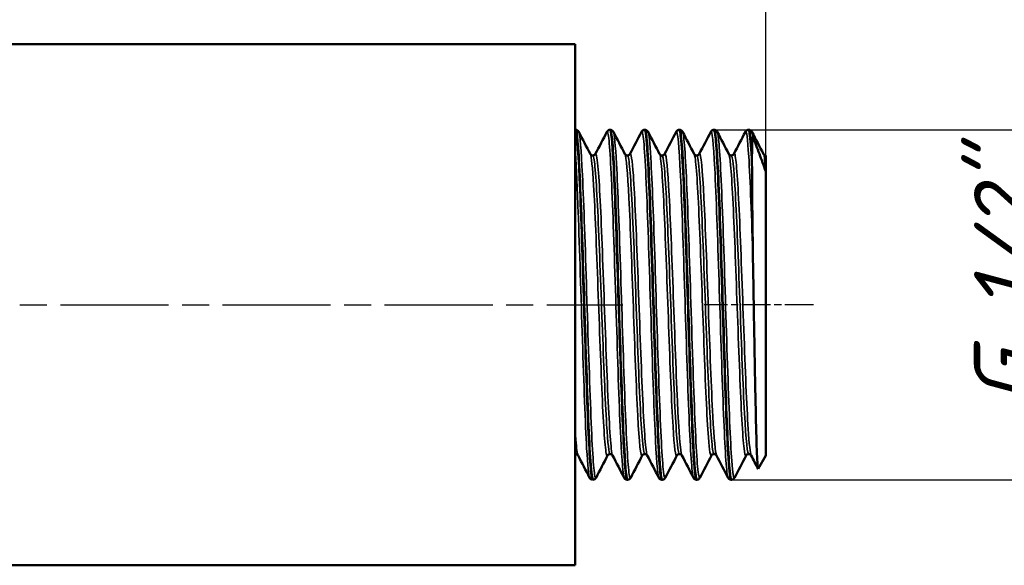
# Model space of a CAD drawing. Header units: millimetres. Extents: x -134 to 549, y -69 to 356.
# Tile 8 of 12: x 52 to 103, y 204 to 232. Entities that reach past the tile are written whole.
import ezdxf

# ---------------------------------------------------------------- set-up
doc = ezdxf.new("R2010")
doc.units = ezdxf.units.MM
doc.linetypes.add('CHAIN', pattern=[0.7087, 0.4724, -0.0591, 0.1181, -0.0591])
for name, color, linetype, lineweight in [('Видимые тонкие (ГОСТ)', 7, 'Continuous', 35), ('Видимый контур (ГОСТ)', 7, 'Continuous', 50), ('Осевая линия (ГОСТ)', 7, 'Continuous', 25), ('Размер (ГОСТ)', 7, 'Continuous', 25)]:
    doc.layers.add(name, color=color, linetype=linetype, lineweight=lineweight)
doc.styles.add('Обычный текст (ГОСТ)', font='GOST Common Italic.ttf')
doc.dimstyles.new('Обычный (ГОСТ)', dxfattribs={"dimtxt": 3.5, "dimasz": 3.5, "dimexe": 1, "dimexo": 0, "dimgap": 0.5, "dimtad": 1, "dimrnd": 1e-08, "dimtxsty": 'Обычный текст (ГОСТ)', "dimblk": 'Filled-1', "dimcen": 0.09, "dimdle": 15, "dimclrd": 256, "dimclre": 256, "dimclrt": 256, "dimazin": 2, "dimtfac": 0.714286, "dimtdec": 3, "dimtmove": 0, "dimatfit": 3, "dimfxl": 1, "dimtolj": 1, "dimlwd": 25, "dimlwe": 25, "dimarcsym": 0})

# ---------------------------------------------------------------- blocks, each defined once
blk = doc.blocks.new('Filled-1')
at = {"color": 0}
for p, q in [((0, 0), (-1, 0.143)), ((-1, 0.143), (-1, -0.143)), ((-1, 0), (0, 0)), ((-1, -0.143), (0, 0))]:
    blk.add_line(p, q, dxfattribs=at)
at = {"color": 0, "flags": 128}
blk.add_lwpolyline([(-1, -0.143), (0, 0), (-1, 0.143), (-1, -0.143)], dxfattribs=at)
at = {"color": 0}
blk.add_solid([(-1, -0.143), (0, 0), (-1, 0.143), (-1, -0.143)], dxfattribs=at)
blk = doc.blocks.new('*D8')
at = {"layer": 'Defpoints', "color": 0, "linetype": 'Continuous', "transparency": 16777216}
for p in [(90.78, 251.865), (30.78, 230.823), (90.78, 224.167)]:
    blk.add_point(p, dxfattribs=at)
at = {"layer": 'Размер (ГОСТ)', "linetype": 'Continuous', "lineweight": 25, "transparency": 16777216}
for p, q in [((30.78, 230.823), (30.78, 252.865)), ((90.78, 224.167), (90.78, 252.865)), ((34.28, 251.865), (87.28, 251.865))]:
    blk.add_line(p, q, dxfattribs=at)
at = {"layer": 'Размер (ГОСТ)', "linetype": 'Continuous', "lineweight": 25, "transparency": 16777216, "xscale": 3.5, "yscale": 3.5, "zscale": 3.5, "rotation": 180}
blk.add_blockref('Filled-1', (30.78, 251.865), dxfattribs=at)
at = {"layer": 'Размер (ГОСТ)', "linetype": 'Continuous', "lineweight": 25, "transparency": 16777216, "xscale": 3.5, "yscale": 3.5, "zscale": 3.5}
blk.add_blockref('Filled-1', (90.78, 251.865), dxfattribs=at)
at = {"layer": 'Размер (ГОСТ)', "linetype": 'Continuous', "lineweight": 25, "transparency": 16777216, "insert": (43.412, 255.865), "char_height": 3.5, "attachment_point": 1, "style": 'Обычный текст (ГОСТ)'}
blk.add_mtext('\\A1;60', dxfattribs=at)
blk = doc.blocks.new('*D11')
at = {"layer": 'Defpoints', "color": 0, "linetype": 'Continuous', "transparency": 16777216}
for p in [(88.064, 226.342), (88.954, 208.003), (105.694, 208.003)]:
    blk.add_point(p, dxfattribs=at)
at = {"layer": 'Размер (ГОСТ)', "linetype": 'Continuous', "lineweight": 25, "transparency": 16777216}
for p, q in [((88.064, 226.342), (106.694, 226.342)), ((105.694, 222.842), (105.694, 211.503)), ((88.954, 208.003), (106.694, 208.003))]:
    blk.add_line(p, q, dxfattribs=at)
at = {"layer": 'Размер (ГОСТ)', "linetype": 'Continuous', "lineweight": 25, "transparency": 16777216, "xscale": 3.5, "yscale": 3.5, "zscale": 3.5}
for p, rotation in [((105.694, 226.342), 90), ((105.694, 208.003), 270)]:
    blk.add_blockref('Filled-1', p, dxfattribs=dict(at, rotation=rotation))
at = {"layer": 'Размер (ГОСТ)', "linetype": 'Continuous', "lineweight": 25, "transparency": 16777216, "insert": (101.692, 209.73), "char_height": 3.5, "attachment_point": 1, "rotation": 90, "style": 'Обычный текст (ГОСТ)'}
blk.add_mtext('\\A1; \\fGOST Common|b0|i1;\\H3.5000;G 1/2"', dxfattribs=at)

msp = doc.modelspace()

# ---------------------------------------------------------------- linework, layer by layer
at = {"layer": 'Видимые тонкие (ГОСТ)'}
for points, knots in [([(81.8687, 208.1148), (81.8532, 208.0834), (81.8377, 208.091), (81.8222, 208.1394), (81.7481, 208.3712), (81.6739, 209.536), (81.5997, 211.3166), (81.5249, 213.1107), (81.4502, 215.5096), (81.3754, 217.8509), (81.3011, 220.1782), (81.2268, 222.4218), (81.1525, 223.969), (81.0885, 225.3004), (81.0246, 226.1028), (80.9607, 226.2319)], [31.3548403, 31.3548403, 31.3548403, 31.3548403, 31.5155792, 31.5155792, 31.5155792, 32.2856272, 32.2856272, 32.2856272, 33.0615171, 33.0615171, 33.0615171, 33.8327661, 33.8327661, 33.8327661, 34.4964329, 34.4964329, 34.4964329, 34.4964329]), ([(83.3453, 208.114), (83.2841, 208.238), (83.2229, 208.975), (83.1617, 210.2082), (83.0873, 211.7053), (83.013, 213.9165), (82.9387, 216.2379), (82.8645, 218.5566), (82.7903, 220.9588), (82.7161, 222.79), (82.6419, 224.6193), (82.5678, 225.8579), (82.4937, 226.1692), (82.4749, 226.2482), (82.456, 226.2672), (82.4372, 226.2291)], [31.4770128, 31.4770128, 31.4770128, 31.4770128, 32.1123367, 32.1123367, 32.1123367, 32.8835892, 32.8835892, 32.8835892, 33.6539235, 33.6539235, 33.6539235, 34.4234327, 34.4234327, 34.4234327, 34.6186054, 34.6186054, 34.6186054, 34.6186054]), ([(83.6848, 208.118), (83.6593, 208.067), (83.6339, 208.1197), (83.6084, 208.2811), (83.5339, 208.7534), (83.4594, 210.1509), (83.3849, 212.09), (83.3105, 214.0264), (83.2361, 216.4804), (83.1617, 218.7804), (83.0873, 221.0773), (83.013, 223.1943), (82.9387, 224.5532), (82.8847, 225.5406), (82.8307, 226.1196), (82.7768, 226.2287)], [25.071655, 25.071655, 25.071655, 25.071655, 25.3359494, 25.3359494, 25.3359494, 26.1093224, 26.1093224, 26.1093224, 26.8815874, 26.8815874, 26.8815874, 27.6528399, 27.6528399, 27.6528399, 28.2132476, 28.2132476, 28.2132476, 28.2132476]), ([(85.1614, 208.1122), (85.0942, 208.2464), (85.0269, 209.1326), (84.9597, 210.586), (84.8855, 212.1897), (84.8113, 214.4655), (84.7371, 216.7938), (84.6629, 219.1208), (84.5888, 221.4737), (84.5146, 223.2124), (84.4368, 225.0367), (84.359, 226.1586), (84.2812, 226.245), (84.2719, 226.2554), (84.2626, 226.2509), (84.2533, 226.2322)], [25.1938275, 25.1938275, 25.1938275, 25.1938275, 25.8917329, 25.8917329, 25.8917329, 26.6618026, 26.6618026, 26.6618026, 27.4314625, 27.4314625, 27.4314625, 28.2389533, 28.2389533, 28.2389533, 28.3354201, 28.3354201, 28.3354201, 28.3354201]), ([(85.5009, 208.1192), (85.469, 208.0567), (85.4371, 208.156), (85.4052, 208.4232), (85.3309, 209.0454), (85.2567, 210.5712), (85.1824, 212.5842), (85.1081, 214.5961), (85.0339, 217.0716), (84.9597, 219.336), (84.8855, 221.5991), (84.8113, 223.6256), (84.7371, 224.8636), (84.689, 225.6658), (84.6409, 226.1311), (84.5929, 226.227)], [18.7884697, 18.7884697, 18.7884697, 18.7884697, 19.1195224, 19.1195224, 19.1195224, 19.8904811, 19.8904811, 19.8904811, 20.6609836, 20.6609836, 20.6609836, 21.4310532, 21.4310532, 21.4310532, 21.9300623, 21.9300623, 21.9300623, 21.9300623]), ([(86.9775, 208.1114), (86.9748, 208.1165), (86.9721, 208.1229), (86.9694, 208.1305), (86.8947, 208.3394), (86.8201, 209.4945), (86.7454, 211.2776), (86.6708, 213.0592), (86.5962, 215.447), (86.5216, 217.7845), (86.4471, 220.1201), (86.3726, 222.3782), (86.298, 223.9389), (86.2235, 225.4984), (86.1491, 226.3434), (86.0746, 226.2422), (86.0729, 226.2399), (86.0712, 226.2371), (86.0694, 226.2337)], [18.9106422, 18.9106422, 18.9106422, 18.9106422, 18.9387975, 18.9387975, 18.9387975, 19.7136152, 19.7136152, 19.7136152, 20.4878091, 20.4878091, 20.4878091, 21.2614037, 21.2614037, 21.2614037, 22.0344232, 22.0344232, 22.0344232, 22.0522348, 22.0522348, 22.0522348, 22.0522348]), ([(87.317, 208.1196), (87.2758, 208.0419), (87.2347, 208.2333), (87.1935, 208.6963), (87.1188, 209.5366), (87.0441, 211.2615), (86.9694, 213.3954), (86.8947, 215.5274), (86.8201, 218.0428), (86.7454, 220.2487), (86.6708, 222.4529), (86.5962, 224.3225), (86.5216, 225.3434), (86.4841, 225.8574), (86.4465, 226.1533), (86.409, 226.2254)], [12.5052844, 12.5052844, 12.5052844, 12.5052844, 12.9325819, 12.9325819, 12.9325819, 13.7080481, 13.7080481, 13.7080481, 14.4828659, 14.4828659, 14.4828659, 15.2570598, 15.2570598, 15.2570598, 15.646877, 15.646877, 15.646877, 15.646877]), ([(88.7936, 208.1131), (88.7834, 208.1316), (88.7732, 208.1673), (88.763, 208.2205), (88.6888, 208.6075), (88.6147, 209.9174), (88.5405, 211.7938), (88.4664, 213.6696), (88.3922, 216.0904), (88.3181, 218.3977), (88.244, 220.7045), (88.1698, 222.8716), (88.0957, 224.3102), (88.0257, 225.6699), (87.9556, 226.3619), (87.8855, 226.233)], [12.6274569, 12.6274569, 12.6274569, 12.6274569, 12.7332933, 12.7332933, 12.7332933, 13.5030153, 13.5030153, 13.5030153, 14.2725393, 14.2725393, 14.2725393, 15.0418712, 15.0418712, 15.0418712, 15.7690495, 15.7690495, 15.7690495, 15.7690495]), ([(89.1331, 208.1179), (89.0839, 208.0278), (89.0347, 208.3247), (88.9855, 208.9959), (88.9114, 210.0081), (88.8372, 211.8599), (88.763, 214.0474), (88.6888, 216.2342), (88.6147, 218.7316), (88.5405, 220.86), (88.4664, 222.9879), (88.3922, 224.7228), (88.3181, 225.593), (88.2871, 225.957), (88.2561, 226.168), (88.2251, 226.226)], [6.2220991, 6.2220991, 6.2220991, 6.2220991, 6.7326182, 6.7326182, 6.7326182, 7.5025439, 7.5025439, 7.5025439, 8.2722659, 8.2722659, 8.2722659, 9.04179, 9.04179, 9.04179, 9.3636917, 9.3636917, 9.3636917, 9.3636917]), ([(90.0992, 219.4756), (90.0249, 221.7325), (89.9506, 223.7376), (89.8763, 224.9437), (89.8181, 225.8891), (89.7599, 226.3351), (89.7016, 226.23)], [8.11048, 8.11048, 8.11048, 8.11048, 8.8815114, 8.8815114, 8.8815114, 9.4858642, 9.4858642, 9.4858642, 9.4858642]), ([(81.5292, 208.1175), (81.4779, 208.2206), (81.4267, 208.7451), (81.3754, 209.6451), (81.3011, 210.9496), (81.2268, 213.0278), (81.1525, 215.3121), (81.0779, 217.6051), (81.0033, 220.0793), (80.9287, 222.0544), (80.8792, 223.3648), (80.8297, 224.4545), (80.7803, 225.1851)], [37.7601981, 37.7601981, 37.7601981, 37.7601981, 38.2922664, 38.2922664, 38.2922664, 39.0635154, 39.0635154, 39.0635154, 39.8376834, 39.8376834, 39.8376834, 40.3513147, 40.3513147, 40.3513147, 40.3513147]), ([(84.554, 209.2774), (84.5432, 209.2971), (84.5324, 209.3336), (84.5216, 209.3874), (84.4436, 209.7745), (84.3657, 211.0515), (84.2877, 212.8379), (84.2102, 214.614), (84.1327, 216.8693), (84.0552, 218.9385), (83.9779, 221.0038), (83.9005, 222.8559), (83.8232, 223.9506), (83.7641, 224.7862), (83.7051, 225.1719), (83.646, 225.0653)], [25.2027644, 25.2027644, 25.2027644, 25.2027644, 25.3151073, 25.3151073, 25.3151073, 26.1241018, 26.1241018, 26.1241018, 26.9285005, 26.9285005, 26.9285005, 27.7313944, 27.7313944, 27.7313944, 28.3443571, 28.3443571, 28.3443571, 28.3443571]), ([(86.3701, 209.2755), (86.3692, 209.2773), (86.3683, 209.2792), (86.3673, 209.2813), (86.2902, 209.4497), (86.2131, 210.501), (86.136, 212.1283), (86.059, 213.7543), (85.982, 215.9339), (85.905, 218.0312), (85.828, 220.1271), (85.751, 222.1132), (85.674, 223.4111), (85.6034, 224.6021), (85.5327, 225.1992), (85.4621, 225.0689)], [18.9195791, 18.9195791, 18.9195791, 18.9195791, 18.9293863, 18.9293863, 18.9293863, 19.7295084, 19.7295084, 19.7295084, 20.5290329, 20.5290329, 20.5290329, 21.3279865, 21.3279865, 21.3279865, 22.0611718, 22.0611718, 22.0611718, 22.0611718]), ([(82.476, 209.2787), (82.4614, 209.2491), (82.4468, 209.2498), (82.4322, 209.2824), (82.3549, 209.4549), (82.2775, 210.5171), (82.2001, 212.1567), (82.123, 213.7906), (82.0459, 215.9761), (81.9688, 218.0744), (81.8919, 220.1667), (81.815, 222.1448), (81.7381, 223.4336), (81.6814, 224.3839), (81.6247, 224.9485), (81.568, 225.0632)], [31.3459033, 31.3459033, 31.3459033, 31.3459033, 31.4974467, 31.4974467, 31.4974467, 32.3005223, 32.3005223, 32.3005223, 33.1008905, 33.1008905, 33.1008905, 33.8989827, 33.8989827, 33.8989827, 34.487496, 34.487496, 34.487496, 34.487496]), ([(82.607, 209.3516), (82.5453, 209.3586), (82.4836, 209.8998), (82.422, 210.8972), (82.3444, 212.1518), (82.2668, 214.1105), (82.1892, 216.1944), (82.1119, 218.2714), (82.0345, 220.4446), (81.9572, 222.076), (81.8801, 223.7027), (81.803, 224.769), (81.7259, 224.9633), (81.7169, 224.9859), (81.7079, 224.9966), (81.6989, 224.9958)], [31.4159265, 31.4159265, 31.4159265, 31.4159265, 32.0561044, 32.0561044, 32.0561044, 32.8613944, 32.8613944, 32.8613944, 33.6639811, 33.6639811, 33.6639811, 34.4642995, 34.4642995, 34.4642995, 34.5575192, 34.5575192, 34.5575192, 34.5575192]), ([(82.7379, 209.2813), (82.7147, 209.3237), (82.6915, 209.4415), (82.6682, 209.6363), (82.5896, 210.296), (82.5109, 211.8318), (82.4322, 213.7783), (82.3549, 215.6928), (82.2775, 217.9776), (82.2001, 219.961), (82.123, 221.9377), (82.0459, 223.5886), (81.9688, 224.4314), (81.9225, 224.9374), (81.8762, 225.1481), (81.8299, 225.062)], [31.4859497, 31.4859497, 31.4859497, 31.4859497, 31.7271179, 31.7271179, 31.7271179, 32.5436056, 32.5436056, 32.5436056, 33.3466813, 33.3466813, 33.3466813, 34.1470494, 34.1470494, 34.1470494, 34.6275424, 34.6275424, 34.6275424, 34.6275424]), ([(84.2921, 209.2755), (84.2907, 209.2727), (84.2892, 209.2702), (84.2877, 209.268), (84.2102, 209.1517), (84.1327, 209.9317), (84.0552, 211.378), (83.9779, 212.8216), (83.9005, 214.9093), (83.8232, 217.0277), (83.7459, 219.1423), (83.6687, 221.2592), (83.5915, 222.758), (83.5224, 224.0999), (83.4532, 224.9305), (83.3841, 225.0685)], [25.062718, 25.062718, 25.062718, 25.062718, 25.0779429, 25.0779429, 25.0779429, 25.8823416, 25.8823416, 25.8823416, 26.6852355, 26.6852355, 26.6852355, 27.4867359, 27.4867359, 27.4867359, 28.2043107, 28.2043107, 28.2043107, 28.2043107]), ([(84.4231, 209.3556), (84.3756, 209.3585), (84.3281, 209.671), (84.2806, 210.2793), (84.2029, 211.275), (84.1252, 213.0494), (84.0475, 215.0766), (83.9699, 217.0999), (83.8923, 219.3475), (83.8147, 221.1552), (83.7373, 222.9598), (83.6598, 224.3018), (83.5824, 224.7858), (83.5599, 224.9261), (83.5375, 224.9938), (83.515, 224.9916)], [25.1327412, 25.1327412, 25.1327412, 25.1327412, 25.6256626, 25.6256626, 25.6256626, 26.432361, 26.432361, 26.432361, 27.2375495, 27.2375495, 27.2375495, 28.0413402, 28.0413402, 28.0413402, 28.2743339, 28.2743339, 28.2743339, 28.2743339]), ([(86.1082, 209.277), (86.0405, 209.1533), (85.9727, 209.6929), (85.905, 210.7913), (85.828, 212.0391), (85.751, 213.9913), (85.674, 216.0794), (85.5971, 218.1661), (85.5202, 220.361), (85.4432, 222.0255), (85.3664, 223.689), (85.2895, 224.801), (85.2126, 225.0385), (85.2085, 225.0513), (85.2043, 225.0615), (85.2002, 225.0693)], [18.7795327, 18.7795327, 18.7795327, 18.7795327, 19.482874, 19.482874, 19.482874, 20.2818276, 20.2818276, 20.2818276, 21.0802366, 21.0802366, 21.0802366, 21.8781273, 21.8781273, 21.8781273, 21.9211254, 21.9211254, 21.9211254, 21.9211254]), ([(86.2392, 209.3561), (86.2039, 209.3552), (86.1687, 209.5244), (86.1334, 209.866), (86.0562, 210.6143), (85.9789, 212.18), (85.9017, 214.1039), (85.8245, 216.0264), (85.7473, 218.2809), (85.6701, 220.2073), (85.5929, 222.1323), (85.5158, 223.704), (85.4386, 224.4627), (85.4028, 224.8149), (85.367, 224.9898), (85.3311, 224.9891)], [18.8495559, 18.8495559, 18.8495559, 18.8495559, 19.215509, 19.215509, 19.215509, 20.0173602, 20.0173602, 20.0173602, 20.8186376, 20.8186376, 20.8186376, 21.6193676, 21.6193676, 21.6193676, 21.9911486, 21.9911486, 21.9911486, 21.9911486]), ([(87.9243, 209.2813), (87.8692, 209.1812), (87.8141, 209.5065), (87.759, 210.233), (87.6815, 211.2544), (87.604, 213.0547), (87.5265, 215.1033), (87.4491, 217.1499), (87.3717, 219.4166), (87.2943, 221.2363), (87.2169, 223.0543), (87.1396, 224.4016), (87.0622, 224.8824), (87.0469, 224.9776), (87.0316, 225.0386), (87.0163, 225.0662)], [12.4963474, 12.4963474, 12.4963474, 12.4963474, 13.0684319, 13.0684319, 13.0684319, 13.8727093, 13.8727093, 13.8727093, 14.6762251, 14.6762251, 14.6762251, 15.4790073, 15.4790073, 15.4790073, 15.6379401, 15.6379401, 15.6379401, 15.6379401]), ([(88.0553, 209.3529), (88.035, 209.3507), (88.0148, 209.4058), (87.9945, 209.5204), (87.9167, 209.9602), (87.8389, 211.2708), (87.7611, 213.0629), (87.6834, 214.8532), (87.6057, 217.0996), (87.528, 219.1362), (87.4503, 221.1708), (87.3727, 222.9683), (87.295, 223.9967), (87.2458, 224.6491), (87.1965, 224.9864), (87.1472, 224.99)], [12.5663706, 12.5663706, 12.5663706, 12.5663706, 12.776774, 12.776774, 12.776774, 13.5842006, 13.5842006, 13.5842006, 14.3908323, 14.3908323, 14.3908323, 15.1966978, 15.1966978, 15.1966978, 15.7079633, 15.7079633, 15.7079633, 15.7079633]), ([(88.1862, 209.278), (88.1214, 209.409), (88.0565, 210.1415), (87.9917, 211.3433), (87.9141, 212.7808), (87.8366, 214.8699), (87.759, 216.9938), (87.6815, 219.1156), (87.604, 221.2433), (87.5265, 222.7496), (87.4491, 224.2544), (87.3717, 225.1187), (87.2943, 225.0882), (87.2889, 225.086), (87.2836, 225.0796), (87.2782, 225.0691)], [12.6363938, 12.6363938, 12.6363938, 12.6363938, 13.3095235, 13.3095235, 13.3095235, 14.1145908, 14.1145908, 14.1145908, 14.9188683, 14.9188683, 14.9188683, 15.7223841, 15.7223841, 15.7223841, 15.7779865, 15.7779865, 15.7779865, 15.7779865]), ([(89.7404, 209.2836), (89.6991, 209.2053), (89.6578, 209.363), (89.6165, 209.7606), (89.5396, 210.4997), (89.4628, 212.0584), (89.386, 213.9843), (89.3092, 215.9096), (89.2324, 218.1768), (89.1556, 220.1282), (89.0788, 222.079), (89.002, 223.6888), (88.9252, 224.4907), (88.8943, 224.814), (88.8633, 225.0043), (88.8324, 225.062)], [6.2131621, 6.2131621, 6.2131621, 6.2131621, 6.6421088, 6.6421088, 6.6421088, 7.4394775, 7.4394775, 7.4394775, 8.2366105, 8.2366105, 8.2366105, 9.0335144, 9.0335144, 9.0335144, 9.3547548, 9.3547548, 9.3547548, 9.3547548]), ([(89.8714, 209.3484), (89.8658, 209.348), (89.8602, 209.3522), (89.8546, 209.361), (89.7776, 209.4819), (89.7005, 210.4767), (89.6234, 212.0551), (89.5464, 213.633), (89.4693, 215.7731), (89.3923, 217.8511), (89.3152, 219.9284), (89.2382, 221.9162), (89.1612, 223.2346), (89.0952, 224.3635), (89.0293, 224.9889), (88.9633, 224.9953)], [6.2831853, 6.2831853, 6.2831853, 6.2831853, 6.3411623, 6.3411623, 6.3411623, 7.141109, 7.141109, 7.141109, 7.940812, 7.940812, 7.940812, 8.7402779, 8.7402779, 8.7402779, 9.424778, 9.424778, 9.424778, 9.424778]), ([(90.0023, 209.2818), (89.9506, 209.3854), (89.8988, 209.8629), (89.847, 210.6724), (89.7702, 211.8738), (89.6933, 213.7907), (89.6165, 215.8667), (89.5396, 217.9419), (89.4628, 220.1489), (89.386, 221.847), (89.3092, 223.5447), (89.2324, 224.7116), (89.1556, 225.0093), (89.1352, 225.0885), (89.1147, 225.1059), (89.0943, 225.0647)], [6.3532085, 6.3532085, 6.3532085, 6.3532085, 6.890657, 6.890657, 6.890657, 7.6882677, 7.6882677, 7.6882677, 8.4856364, 8.4856364, 8.4856364, 9.2827695, 9.2827695, 9.2827695, 9.4948012, 9.4948012, 9.4948012, 9.4948012]), ([(80.9218, 209.2837), (80.8835, 209.3572), (80.8451, 209.6338), (80.8068, 210.1079), (80.7979, 210.2171), (80.7891, 210.3363), (80.7803, 210.4649)], [37.76913505, 37.76913505, 37.76913505, 37.76913505, 38.16726493, 38.16726493, 38.16726493, 38.25901951, 38.25901951, 38.25901951, 38.25901951])]:
    msp.add_open_spline(points, degree=3, knots=knots, dxfattribs=at)
for points in [[(90.0992, 225.9412), (90.0798, 226.0985), (90.0605, 226.1939), (90.0412, 226.2289)], [(90.7699, 224.1572), (90.7294, 224.6789), (90.689, 224.9832), (90.6485, 225.0614)], [(90.7803, 224.9972), (90.78, 224.9972), (90.7797, 224.9972), (90.7794, 224.9972)], [(80.7909, 209.3481), (80.7873, 209.3479), (80.7838, 209.3496), (80.7803, 209.3531)]]:
    msp.add_open_spline(points, degree=3, dxfattribs=at)
at = {"layer": 'Видимый контур (ГОСТ)'}
for p, q in [((30.7803, 230.8225), (80.7803, 230.8225)), ((80.7803, 203.5225), (80.7803, 230.8225)), ((80.7803, 226.3422), (80.782, 226.3423)), ((80.7824, 226.3423), (80.7994, 226.3423)), ((82.5985, 226.3423), (82.6155, 226.3423)), ((84.4146, 226.3423), (84.4316, 226.3423)), ((86.2307, 226.3423), (86.2477, 226.3423)), ((88.0468, 226.3423), (88.0638, 226.3423)), ((89.8629, 226.3423), (89.8799, 226.3423)), ((90.0463, 224.8638), (90.0463, 224.5574)), ((90.7794, 224.9972), (90.7803, 224.9972)), ((90.7803, 224.9972), (90.7803, 224.9972)), ((90.7803, 224.9972), (90.7803, 224.1468)), ((90.7803, 209.274), (90.7803, 224.1468)), ((90.7803, 209.274), (90.3769, 208.5754)), ((81.6905, 208.0028), (81.7074, 208.0028)), ((83.5066, 208.0028), (83.5235, 208.0028)), ((85.3227, 208.0028), (85.3396, 208.0028)), ((87.1388, 208.0028), (87.1557, 208.0028)), ((88.9549, 208.0028), (88.9718, 208.0028)), ((30.7803, 203.5225), (80.7803, 203.5225))]:
    msp.add_line(p, q, dxfattribs=at)
for points, knots in [([(80.782, 226.3423), (80.8555, 226.3449), (80.929, 225.4184), (81.0025, 223.8091), (81.0766, 222.1874), (81.1507, 219.8909), (81.2248, 217.5428), (81.2988, 215.1955), (81.3729, 212.8233), (81.4469, 211.0698), (81.5209, 209.3169), (81.595, 208.2022), (81.669, 208.028), (81.6762, 208.0112), (81.6833, 208.0032), (81.6905, 208.0037)], [-40.8421082, -40.8421082, -40.8421082, -40.8421082, -40.0791154, -40.0791154, -40.0791154, -39.3103022, -39.3103022, -39.3103022, -38.5417134, -38.5417134, -38.5417134, -37.7733432, -37.7733432, -37.7733432, -37.6991118, -37.6991118, -37.6991118, -37.6991118]), ([(81.7078, 208.0102), (81.6626, 208.011), (81.6173, 208.3421), (81.5721, 208.9902), (81.4976, 210.0572), (81.4231, 211.9717), (81.3486, 214.2084), (81.2745, 216.4324), (81.2004, 218.9493), (81.1263, 221.0758), (81.052, 223.2087), (80.9777, 224.9244), (80.9034, 225.7546), (80.8688, 226.1422), (80.8341, 226.3414), (80.7994, 226.3421)], [31.4145228, 31.4145228, 31.4145228, 31.4145228, 31.88427, 31.88427, 31.88427, 32.6575629, 32.6575629, 32.6575629, 33.4264264, 33.4264264, 33.4264264, 34.1975573, 34.1975573, 34.1975573, 34.5575192, 34.5575192, 34.5575192, 34.5575192]), ([(80.7998, 226.3423), (80.8364, 226.3407), (80.8706, 226.3267), (80.9156, 226.2961), (80.9295, 226.2804), (80.949, 226.2548), (80.9554, 226.2439), (80.9607, 226.2338)], [0, 0, 0, 0, 0.020868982, 0.020868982, 0.040378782, 0.040378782, 0.0581412, 0.0581412, 0.0581412, 0.0581412]), ([(82.4372, 226.2338), (82.4456, 226.2498), (82.4563, 226.2684), (82.4901, 226.3013), (82.5053, 226.3133), (82.5456, 226.3335), (82.5714, 226.3411), (82.5981, 226.3423)], [0, 0, 0, 0, 0.02826109, 0.02826109, 0.042952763, 0.042952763, 0.058170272, 0.058170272, 0.058170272, 0.058170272]), ([(82.5981, 226.3393), (82.6583, 226.3354), (82.7184, 225.7333), (82.7786, 224.6199), (82.8543, 223.2186), (82.93, 221.0226), (83.0057, 218.6523), (83.0804, 216.3131), (83.1551, 213.8323), (83.2298, 211.8941), (83.3045, 209.9577), (83.3791, 208.5855), (83.4538, 208.1553), (83.4714, 208.0539), (83.489, 208.0051), (83.5066, 208.0071)], [-34.5589229, -34.5589229, -34.5589229, -34.5589229, -33.9345714, -33.9345714, -33.9345714, -33.1488112, -33.1488112, -33.1488112, -32.3733483, -32.3733483, -32.3733483, -31.5986006, -31.5986006, -31.5986006, -31.4159265, -31.4159265, -31.4159265, -31.4159265]), ([(83.5239, 208.0069), (83.4667, 208.0108), (83.4095, 208.5518), (83.3523, 209.5652), (83.2781, 210.8796), (83.2039, 212.9736), (83.1297, 215.2769), (83.0556, 217.5771), (82.9815, 220.06), (82.9074, 222.0508), (82.8334, 224.0392), (82.7593, 225.5143), (82.6853, 226.0761), (82.662, 226.2527), (82.6388, 226.3384), (82.6155, 226.3362)], [25.1313375, 25.1313375, 25.1313375, 25.1313375, 25.7251281, 25.7251281, 25.7251281, 26.4953046, 26.4953046, 26.4953046, 27.2644873, 27.2644873, 27.2644873, 28.0327695, 28.0327695, 28.0327695, 28.2743339, 28.2743339, 28.2743339, 28.2743339]), ([(82.6159, 226.3423), (82.6525, 226.3407), (82.6867, 226.3267), (82.7317, 226.2961), (82.7456, 226.2804), (82.7651, 226.2548), (82.7715, 226.2439), (82.7768, 226.2338)], [0, 0, 0, 0, 0.020868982, 0.020868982, 0.040378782, 0.040378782, 0.0581412, 0.0581412, 0.0581412, 0.0581412]), ([(84.2533, 226.2338), (84.2617, 226.2498), (84.2724, 226.2684), (84.3062, 226.3013), (84.3214, 226.3133), (84.3617, 226.3335), (84.3875, 226.3411), (84.4142, 226.3423)], [0, 0, 0, 0, 0.02826109, 0.02826109, 0.042952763, 0.042952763, 0.058170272, 0.058170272, 0.058170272, 0.058170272]), ([(84.4142, 226.3364), (84.4663, 226.3335), (84.5185, 225.889), (84.5706, 225.0393), (84.6449, 223.8285), (84.7191, 221.8089), (84.7934, 219.5317), (84.8677, 217.2561), (84.9419, 214.7492), (85.0161, 212.6942), (85.0903, 210.6406), (85.1645, 209.0618), (85.2386, 208.3874), (85.2667, 208.1328), (85.2947, 208.0082), (85.3227, 208.0101)], [-28.2757376, -28.2757376, -28.2757376, -28.2757376, -27.7347167, -27.7347167, -27.7347167, -26.9637396, -26.9637396, -26.9637396, -26.1933063, -26.1933063, -26.1933063, -25.423393, -25.423393, -25.423393, -25.1327412, -25.1327412, -25.1327412, -25.1327412]), ([(85.34, 208.0041), (85.2745, 208.0071), (85.2089, 208.7314), (85.1433, 210.0388), (85.0692, 211.5147), (84.9952, 213.7169), (84.9211, 216.0482), (84.8471, 218.3781), (84.7731, 220.8106), (84.6991, 222.6864), (84.6252, 224.5613), (84.5512, 225.8589), (84.4773, 226.2281), (84.462, 226.3041), (84.4468, 226.3404), (84.4316, 226.3385)], [18.8481522, 18.8481522, 18.8481522, 18.8481522, 19.5289343, 19.5289343, 19.5289343, 20.2974283, 20.2974283, 20.2974283, 21.0654957, 21.0654957, 21.0654957, 21.8331594, 21.8331594, 21.8331594, 21.9911486, 21.9911486, 21.9911486, 21.9911486]), ([(84.432, 226.3423), (84.4686, 226.3407), (84.5028, 226.3267), (84.5478, 226.2961), (84.5617, 226.2804), (84.5812, 226.2548), (84.5876, 226.2439), (84.5929, 226.2338)], [0, 0, 0, 0, 0.020868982, 0.020868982, 0.040378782, 0.040378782, 0.0581412, 0.0581412, 0.0581412, 0.0581412]), ([(86.0694, 226.2338), (86.0778, 226.2498), (86.0885, 226.2684), (86.1223, 226.3013), (86.1375, 226.3133), (86.1778, 226.3335), (86.2036, 226.3411), (86.2303, 226.3423)], [0, 0, 0, 0, 0.02826109, 0.02826109, 0.042952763, 0.042952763, 0.058170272, 0.058170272, 0.058170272, 0.058170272]), ([(86.2303, 226.3342), (86.27, 226.3351), (86.3096, 226.0831), (86.3493, 225.5811), (86.4263, 224.6063), (86.5034, 222.6977), (86.5804, 220.4118), (86.6551, 218.1953), (86.7297, 215.6522), (86.8044, 213.4832), (86.879, 211.3181), (86.9535, 209.5509), (87.0281, 208.6671), (87.065, 208.2297), (87.1019, 208.0111), (87.1388, 208.0112)], [-21.9925523, -21.9925523, -21.9925523, -21.9925523, -21.580807, -21.580807, -21.580807, -20.7813969, -20.7813969, -20.7813969, -20.0062841, -20.0062841, -20.0062841, -19.2325526, -19.2325526, -19.2325526, -18.8495559, -18.8495559, -18.8495559, -18.8495559]), ([(87.1561, 208.0029), (87.1538, 208.0027), (87.1514, 208.0035), (87.1491, 208.0052), (87.0746, 208.0597), (87, 209.0706), (86.9255, 210.7606), (86.8511, 212.4491), (86.7766, 214.7959), (86.7022, 217.1579), (86.6278, 219.518), (86.5534, 221.866), (86.479, 223.5595), (86.4047, 225.2516), (86.3303, 226.2708), (86.256, 226.3385), (86.2532, 226.341), (86.2505, 226.3422), (86.2477, 226.3421)], [12.5649669, 12.5649669, 12.5649669, 12.5649669, 12.5894237, 12.5894237, 12.5894237, 13.3628164, 13.3628164, 13.3628164, 14.1355687, 14.1355687, 14.1355687, 14.9077051, 14.9077051, 14.9077051, 15.6792497, 15.6792497, 15.6792497, 15.7079633, 15.7079633, 15.7079633, 15.7079633]), ([(86.2481, 226.3423), (86.2847, 226.3407), (86.3189, 226.3267), (86.3639, 226.2961), (86.3778, 226.2804), (86.3973, 226.2548), (86.4037, 226.2439), (86.409, 226.2338)], [0, 0, 0, 0, 0.020868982, 0.020868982, 0.040378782, 0.040378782, 0.0581412, 0.0581412, 0.0581412, 0.0581412]), ([(87.8855, 226.2338), (87.8939, 226.2498), (87.9046, 226.2684), (87.9384, 226.3013), (87.9536, 226.3133), (87.9939, 226.3335), (88.0197, 226.3411), (88.0464, 226.3423)], [0, 0, 0, 0, 0.02826109, 0.02826109, 0.042952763, 0.042952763, 0.058170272, 0.058170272, 0.058170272, 0.058170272]), ([(88.0464, 226.3344), (88.078, 226.3371), (88.1096, 226.1791), (88.1413, 225.8571), (88.2152, 225.1041), (88.2891, 223.4634), (88.3631, 221.3789), (88.4377, 219.2754), (88.5123, 216.7438), (88.5869, 214.4808), (88.6613, 212.2253), (88.7357, 210.2627), (88.8101, 209.1295), (88.8583, 208.3941), (88.9066, 208.0135), (88.9549, 208.0096)], [-15.709367, -15.709367, -15.709367, -15.709367, -15.3811969, -15.3811969, -15.3811969, -14.6137227, -14.6137227, -14.6137227, -13.8392353, -13.8392353, -13.8392353, -13.0673257, -13.0673257, -13.0673257, -12.5663706, -12.5663706, -12.5663706, -12.5663706]), ([(88.9722, 208.0052), (88.96, 208.0034), (88.9478, 208.0264), (88.9355, 208.075), (88.8615, 208.369), (88.7876, 209.597), (88.7136, 211.4263), (88.6396, 213.255), (88.5656, 215.6642), (88.4917, 218.0012), (88.4177, 220.3377), (88.3438, 222.576), (88.2698, 224.1101), (88.2011, 225.5347), (88.1325, 226.3373), (88.0638, 226.3417)], [6.2817816, 6.2817816, 6.2817816, 6.2817816, 6.4087804, 6.4087804, 6.4087804, 7.1767305, 7.1767305, 7.1767305, 7.9444791, 7.9444791, 7.9444791, 8.7120321, 8.7120321, 8.7120321, 9.424778, 9.424778, 9.424778, 9.424778]), ([(88.0642, 226.3423), (88.1008, 226.3407), (88.135, 226.3267), (88.18, 226.2961), (88.1939, 226.2804), (88.2134, 226.2548), (88.2198, 226.2439), (88.2251, 226.2338)], [0, 0, 0, 0, 0.020868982, 0.020868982, 0.040378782, 0.040378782, 0.0581412, 0.0581412, 0.0581412, 0.0581412]), ([(89.7016, 226.2338), (89.71, 226.2498), (89.7207, 226.2684), (89.7545, 226.3013), (89.7697, 226.3133), (89.81, 226.3335), (89.8358, 226.3411), (89.8625, 226.3423)], [0, 0, 0, 0, 0.02826109, 0.02826109, 0.042952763, 0.042952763, 0.058170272, 0.058170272, 0.058170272, 0.058170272]), ([(89.8625, 226.3371), (89.8827, 226.3402), (89.9029, 226.2766), (89.9231, 226.144), (89.9642, 225.8745), (90.0053, 225.3296), (90.0463, 224.5574)], [-9.42618167, -9.42618167, -9.42618167, -9.42618167, -9.21640913, -9.21640913, -9.21640913, -8.79024528, -8.79024528, -8.79024528, -8.79024528]), ([(89.8803, 226.3423), (89.9169, 226.3407), (89.9511, 226.3267), (89.9961, 226.2961), (90.01, 226.2804), (90.0295, 226.2548), (90.0359, 226.2439), (90.0412, 226.2338)], [0, 0, 0, 0, 0.020868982, 0.020868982, 0.040378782, 0.040378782, 0.0581412, 0.0581412, 0.0581412, 0.0581412]), ([(90.0463, 224.8638), (90.0469, 225.2535), (90.05, 225.5178), (90.0624, 225.8459), (90.0707, 225.9237), (90.0827, 225.9508), (90.0853, 225.9554), (90.0896, 225.955), (90.0906, 225.9546), (90.0922, 225.9533), (90.0927, 225.9528), (90.0937, 225.9517), (90.094, 225.9512), (90.0947, 225.9502), (90.095, 225.9497), (90.0957, 225.9487), (90.096, 225.9481), (90.0967, 225.9467), (90.0972, 225.9458), (90.0982, 225.9437), (90.0987, 225.9424), (90.0992, 225.9412)], [-0.088933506, -0.088933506, -0.088933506, -0.088933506, -0.045690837, -0.045690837, -0.00901689, -0.00901689, -0.003273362, -0.003273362, -0.001929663, -0.001929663, -0.001438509, -0.001438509, -0.001184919, -0.001184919, -0.000995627, -0.000995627, -0.00079616, -0.00079616, -0.000507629, -0.000507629, 0, 0, 0, 0]), ([(90.0992, 225.9412), (90.2085, 225.6709), (90.3201, 225.3821), (90.5438, 224.7843), (90.6554, 224.4772), (90.7699, 224.1572)], [-0.2358611, -0.2358611, -0.2358611, -0.2358611, -0.1152134, -0.1152134, 0, 0, 0, 0]), ([(81.568, 225.0696), (81.5701, 225.0656), (81.5744, 225.0557), (81.6003, 225.0311), (81.6133, 225.0208), (81.6499, 225.0036), (81.6743, 224.9972), (81.6989, 224.9972)], [0, 0, 0, 0, 0.028072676, 0.028072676, 0.042824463, 0.042824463, 0.058122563, 0.058122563, 0.058122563, 0.058122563]), ([(81.6989, 224.9972), (81.7346, 224.9972), (81.7684, 225.011), (81.8059, 225.037), (81.8154, 225.0483), (81.8263, 225.0628), (81.8286, 225.0672), (81.8299, 225.0696)], [0, 0, 0, 0, 0.02209726, 0.02209726, 0.041031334, 0.041031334, 0.058097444, 0.058097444, 0.058097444, 0.058097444]), ([(83.3841, 225.0696), (83.3862, 225.0656), (83.3905, 225.0557), (83.4164, 225.0311), (83.4294, 225.0208), (83.466, 225.0036), (83.4904, 224.9972), (83.515, 224.9972)], [0, 0, 0, 0, 0.028072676, 0.028072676, 0.042824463, 0.042824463, 0.058122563, 0.058122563, 0.058122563, 0.058122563]), ([(83.515, 224.9972), (83.5507, 224.9972), (83.5845, 225.011), (83.622, 225.037), (83.6315, 225.0483), (83.6424, 225.0628), (83.6447, 225.0672), (83.646, 225.0696)], [0, 0, 0, 0, 0.02209726, 0.02209726, 0.041031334, 0.041031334, 0.058097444, 0.058097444, 0.058097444, 0.058097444]), ([(85.2002, 225.0696), (85.2023, 225.0656), (85.2066, 225.0557), (85.2325, 225.0311), (85.2455, 225.0208), (85.2821, 225.0036), (85.3065, 224.9972), (85.3311, 224.9972)], [0, 0, 0, 0, 0.028072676, 0.028072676, 0.042824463, 0.042824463, 0.058122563, 0.058122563, 0.058122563, 0.058122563]), ([(85.3311, 224.9972), (85.3668, 224.9972), (85.4006, 225.011), (85.4381, 225.037), (85.4476, 225.0483), (85.4585, 225.0628), (85.4608, 225.0672), (85.4621, 225.0696)], [0, 0, 0, 0, 0.02209726, 0.02209726, 0.041031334, 0.041031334, 0.058097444, 0.058097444, 0.058097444, 0.058097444]), ([(87.0163, 225.0696), (87.0184, 225.0656), (87.0227, 225.0557), (87.0486, 225.0311), (87.0616, 225.0208), (87.0982, 225.0036), (87.1226, 224.9972), (87.1472, 224.9972)], [0, 0, 0, 0, 0.028072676, 0.028072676, 0.042824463, 0.042824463, 0.058122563, 0.058122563, 0.058122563, 0.058122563]), ([(87.1472, 224.9972), (87.1829, 224.9972), (87.2167, 225.011), (87.2542, 225.037), (87.2637, 225.0483), (87.2746, 225.0628), (87.2769, 225.0672), (87.2782, 225.0696)], [0, 0, 0, 0, 0.02209726, 0.02209726, 0.041031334, 0.041031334, 0.058097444, 0.058097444, 0.058097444, 0.058097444]), ([(88.8324, 225.0696), (88.8345, 225.0656), (88.8388, 225.0557), (88.8647, 225.0311), (88.8777, 225.0208), (88.9143, 225.0036), (88.9387, 224.9972), (88.9633, 224.9972)], [0, 0, 0, 0, 0.028072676, 0.028072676, 0.042824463, 0.042824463, 0.058122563, 0.058122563, 0.058122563, 0.058122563]), ([(88.9633, 224.9972), (88.999, 224.9972), (89.0328, 225.011), (89.0703, 225.037), (89.0798, 225.0483), (89.0907, 225.0628), (89.093, 225.0672), (89.0943, 225.0696)], [0, 0, 0, 0, 0.02209726, 0.02209726, 0.041031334, 0.041031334, 0.058097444, 0.058097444, 0.058097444, 0.058097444]), ([(90.6485, 225.0696), (90.6506, 225.0656), (90.6549, 225.0557), (90.6808, 225.0311), (90.6938, 225.0208), (90.7304, 225.0036), (90.7548, 224.9972), (90.7794, 224.9972)], [0, 0, 0, 0, 0.028072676, 0.028072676, 0.042824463, 0.042824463, 0.058122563, 0.058122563, 0.058122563, 0.058122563]), ([(90.0992, 219.4756), (90.0821, 220.4709), (90.0703, 221.4209), (90.0527, 223.1597), (90.0471, 223.9331), (90.0463, 224.5574)], [-0.62215076, -0.62215076, -0.62215076, -0.62215076, -0.31533638, -0.31533638, 0, 0, 0, 0]), ([(90.7699, 224.1572), (90.7703, 224.1562), (90.7707, 224.1551), (90.7715, 224.1531), (90.7719, 224.1521), (90.7728, 224.1505), (90.7731, 224.1499), (90.7739, 224.1487), (90.7742, 224.1482), (90.7751, 224.1472), (90.7755, 224.1468), (90.7766, 224.146), (90.7771, 224.1458), (90.7786, 224.1457), (90.7794, 224.1461), (90.7803, 224.1468)], [-0.435194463, -0.435194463, -0.435194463, -0.435194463, -0.432329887, -0.432329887, -0.429778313, -0.429778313, -0.427992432, -0.427992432, -0.426197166, -0.426197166, -0.423746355, -0.423746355, -0.419533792, -0.419533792, -0.411209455, -0.411209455, -0.411209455, -0.411209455]), ([(90.3769, 208.5754), (90.3632, 208.5516), (90.3495, 208.6337), (90.3159, 209.0901), (90.2963, 209.5742), (90.2567, 210.9194), (90.2371, 211.7715), (90.1976, 213.7393), (90.178, 214.8387), (90.1384, 217.1451), (90.1189, 218.3306), (90.0992, 219.4756)], [-1.6220081, -1.6220081, -1.6220081, -1.6220081, -1.3870497, -1.3870497, -1.0461663, -1.0461663, -0.7013629, -0.7013629, -0.3526405, -0.3526405, 0, 0, 0, 0]), ([(80.9218, 209.2755), (80.9198, 209.2795), (80.9154, 209.2893), (80.8896, 209.314), (80.8766, 209.3242), (80.84, 209.3415), (80.8156, 209.3478), (80.7909, 209.3478)], [0, 0, 0, 0, 0.028072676, 0.028072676, 0.042824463, 0.042824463, 0.058122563, 0.058122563, 0.058122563, 0.058122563]), ([(82.607, 209.3478), (82.5714, 209.3478), (82.5376, 209.3341), (82.5, 209.3081), (82.4906, 209.2968), (82.4796, 209.2823), (82.4773, 209.2779), (82.476, 209.2755)], [0, 0, 0, 0, 0.02209726, 0.02209726, 0.041031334, 0.041031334, 0.058097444, 0.058097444, 0.058097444, 0.058097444]), ([(82.7379, 209.2755), (82.7359, 209.2795), (82.7315, 209.2893), (82.7057, 209.314), (82.6927, 209.3242), (82.6561, 209.3415), (82.6317, 209.3478), (82.607, 209.3478)], [0, 0, 0, 0, 0.028072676, 0.028072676, 0.042824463, 0.042824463, 0.058122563, 0.058122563, 0.058122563, 0.058122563]), ([(84.4231, 209.3478), (84.3875, 209.3478), (84.3537, 209.3341), (84.3161, 209.3081), (84.3067, 209.2968), (84.2957, 209.2823), (84.2934, 209.2779), (84.2921, 209.2755)], [0, 0, 0, 0, 0.02209726, 0.02209726, 0.041031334, 0.041031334, 0.058097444, 0.058097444, 0.058097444, 0.058097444]), ([(84.554, 209.2755), (84.552, 209.2795), (84.5476, 209.2893), (84.5218, 209.314), (84.5088, 209.3242), (84.4722, 209.3415), (84.4478, 209.3478), (84.4231, 209.3478)], [0, 0, 0, 0, 0.028072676, 0.028072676, 0.042824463, 0.042824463, 0.058122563, 0.058122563, 0.058122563, 0.058122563]), ([(86.2392, 209.3478), (86.2036, 209.3478), (86.1698, 209.3341), (86.1322, 209.3081), (86.1228, 209.2968), (86.1118, 209.2823), (86.1095, 209.2779), (86.1082, 209.2755)], [0, 0, 0, 0, 0.02209726, 0.02209726, 0.041031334, 0.041031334, 0.058097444, 0.058097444, 0.058097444, 0.058097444]), ([(86.3701, 209.2755), (86.3681, 209.2795), (86.3637, 209.2893), (86.3379, 209.314), (86.3249, 209.3242), (86.2883, 209.3415), (86.2639, 209.3478), (86.2392, 209.3478)], [0, 0, 0, 0, 0.028072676, 0.028072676, 0.042824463, 0.042824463, 0.058122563, 0.058122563, 0.058122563, 0.058122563]), ([(88.0553, 209.3478), (88.0197, 209.3478), (87.9859, 209.3341), (87.9483, 209.3081), (87.9389, 209.2968), (87.9279, 209.2823), (87.9256, 209.2779), (87.9243, 209.2755)], [0, 0, 0, 0, 0.02209726, 0.02209726, 0.041031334, 0.041031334, 0.058097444, 0.058097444, 0.058097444, 0.058097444]), ([(88.1862, 209.2755), (88.1842, 209.2795), (88.1798, 209.2893), (88.154, 209.314), (88.141, 209.3242), (88.1044, 209.3415), (88.08, 209.3478), (88.0553, 209.3478)], [0, 0, 0, 0, 0.028072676, 0.028072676, 0.042824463, 0.042824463, 0.058122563, 0.058122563, 0.058122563, 0.058122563]), ([(89.8714, 209.3478), (89.8358, 209.3478), (89.802, 209.3341), (89.7644, 209.3081), (89.755, 209.2968), (89.744, 209.2823), (89.7417, 209.2779), (89.7404, 209.2755)], [0, 0, 0, 0, 0.02209726, 0.02209726, 0.041031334, 0.041031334, 0.058097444, 0.058097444, 0.058097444, 0.058097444]), ([(90.0023, 209.2755), (90.0003, 209.2795), (89.9959, 209.2893), (89.9701, 209.314), (89.9571, 209.3242), (89.9205, 209.3415), (89.8961, 209.3478), (89.8714, 209.3478)], [0, 0, 0, 0, 0.028072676, 0.028072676, 0.042824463, 0.042824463, 0.058122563, 0.058122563, 0.058122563, 0.058122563]), ([(81.6901, 208.0028), (81.6534, 208.0044), (81.6192, 208.0184), (81.5742, 208.049), (81.5603, 208.0646), (81.5408, 208.0903), (81.5345, 208.1012), (81.5292, 208.1113)], [0, 0, 0, 0, 0.020868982, 0.020868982, 0.040378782, 0.040378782, 0.0581412, 0.0581412, 0.0581412, 0.0581412]), ([(81.8687, 208.1113), (81.8603, 208.0952), (81.8497, 208.0766), (81.8159, 208.0438), (81.8007, 208.0318), (81.7604, 208.0116), (81.7345, 208.004), (81.7078, 208.0028)], [0, 0, 0, 0, 0.02826109, 0.02826109, 0.042952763, 0.042952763, 0.058170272, 0.058170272, 0.058170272, 0.058170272]), ([(83.5062, 208.0028), (83.4695, 208.0044), (83.4353, 208.0184), (83.3903, 208.049), (83.3764, 208.0646), (83.3569, 208.0903), (83.3506, 208.1012), (83.3453, 208.1113)], [0, 0, 0, 0, 0.020868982, 0.020868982, 0.040378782, 0.040378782, 0.0581412, 0.0581412, 0.0581412, 0.0581412]), ([(83.6848, 208.1113), (83.6764, 208.0952), (83.6658, 208.0766), (83.632, 208.0438), (83.6168, 208.0318), (83.5765, 208.0116), (83.5506, 208.004), (83.5239, 208.0028)], [0, 0, 0, 0, 0.02826109, 0.02826109, 0.042952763, 0.042952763, 0.058170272, 0.058170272, 0.058170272, 0.058170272]), ([(85.3223, 208.0028), (85.2856, 208.0044), (85.2514, 208.0184), (85.2064, 208.049), (85.1925, 208.0646), (85.173, 208.0903), (85.1667, 208.1012), (85.1614, 208.1113)], [0, 0, 0, 0, 0.020868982, 0.020868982, 0.040378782, 0.040378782, 0.0581412, 0.0581412, 0.0581412, 0.0581412]), ([(85.5009, 208.1113), (85.4925, 208.0952), (85.4819, 208.0766), (85.4481, 208.0438), (85.4329, 208.0318), (85.3926, 208.0116), (85.3667, 208.004), (85.34, 208.0028)], [0, 0, 0, 0, 0.02826109, 0.02826109, 0.042952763, 0.042952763, 0.058170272, 0.058170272, 0.058170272, 0.058170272]), ([(87.1384, 208.0028), (87.1017, 208.0044), (87.0675, 208.0184), (87.0225, 208.049), (87.0086, 208.0646), (86.9891, 208.0903), (86.9828, 208.1012), (86.9775, 208.1113)], [0, 0, 0, 0, 0.020868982, 0.020868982, 0.040378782, 0.040378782, 0.0581412, 0.0581412, 0.0581412, 0.0581412]), ([(87.317, 208.1113), (87.3086, 208.0952), (87.298, 208.0766), (87.2642, 208.0438), (87.249, 208.0318), (87.2087, 208.0116), (87.1828, 208.004), (87.1561, 208.0028)], [0, 0, 0, 0, 0.02826109, 0.02826109, 0.042952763, 0.042952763, 0.058170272, 0.058170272, 0.058170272, 0.058170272]), ([(88.9545, 208.0028), (88.9178, 208.0044), (88.8836, 208.0184), (88.8386, 208.049), (88.8247, 208.0646), (88.8052, 208.0903), (88.7989, 208.1012), (88.7936, 208.1113)], [0, 0, 0, 0, 0.020868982, 0.020868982, 0.040378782, 0.040378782, 0.0581412, 0.0581412, 0.0581412, 0.0581412]), ([(89.1331, 208.1113), (89.1247, 208.0952), (89.1141, 208.0766), (89.0803, 208.0438), (89.0651, 208.0318), (89.0248, 208.0116), (88.9989, 208.004), (88.9722, 208.0028)], [0, 0, 0, 0, 0.02826109, 0.02826109, 0.042952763, 0.042952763, 0.058170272, 0.058170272, 0.058170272, 0.058170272])]:
    msp.add_open_spline(points, degree=3, knots=knots, dxfattribs=at)
for points in [[(80.9607, 226.2338), (81.1631, 225.8457), (81.3655, 225.4576), (81.568, 225.0696)], [(81.8299, 225.0696), (82.0324, 225.4576), (82.2348, 225.8457), (82.4372, 226.2338)], [(82.7768, 226.2338), (82.9792, 225.8457), (83.1816, 225.4576), (83.3841, 225.0696)], [(83.646, 225.0696), (83.8485, 225.4576), (84.0509, 225.8457), (84.2533, 226.2338)], [(84.5929, 226.2338), (84.7953, 225.8457), (84.9977, 225.4576), (85.2002, 225.0696)], [(85.4621, 225.0696), (85.6646, 225.4576), (85.867, 225.8457), (86.0694, 226.2338)], [(86.409, 226.2338), (86.6114, 225.8457), (86.8138, 225.4576), (87.0163, 225.0696)], [(87.2782, 225.0696), (87.4807, 225.4576), (87.6831, 225.8457), (87.8855, 226.2338)], [(88.2251, 226.2338), (88.4275, 225.8457), (88.6299, 225.4576), (88.8324, 225.0696)], [(89.0943, 225.0696), (89.2968, 225.4576), (89.4992, 225.8457), (89.7016, 226.2338)], [(90.0463, 224.8638), (89.9908, 225.8221), (89.9354, 226.3316), (89.8799, 226.3377)], [(90.0412, 226.2338), (90.2436, 225.8457), (90.446, 225.4576), (90.6485, 225.0696)], [(80.7909, 209.3478), (80.7873, 209.3478), (80.7838, 209.3477), (80.7803, 209.3475)], [(81.5292, 208.1113), (81.3268, 208.4994), (81.1243, 208.8874), (80.9218, 209.2755)], [(82.476, 209.2755), (82.2735, 208.8874), (82.0711, 208.4994), (81.8687, 208.1113)], [(83.3453, 208.1113), (83.1429, 208.4994), (82.9404, 208.8874), (82.7379, 209.2755)], [(84.2921, 209.2755), (84.0896, 208.8874), (83.8872, 208.4994), (83.6848, 208.1113)], [(85.1614, 208.1113), (84.959, 208.4994), (84.7565, 208.8874), (84.554, 209.2755)], [(86.1082, 209.2755), (85.9057, 208.8874), (85.7033, 208.4994), (85.5009, 208.1113)], [(86.9775, 208.1113), (86.7751, 208.4994), (86.5726, 208.8874), (86.3701, 209.2755)], [(87.9243, 209.2755), (87.7218, 208.8874), (87.5194, 208.4994), (87.317, 208.1113)], [(88.7936, 208.1113), (88.5912, 208.4994), (88.3887, 208.8874), (88.1862, 209.2755)], [(89.7404, 209.2755), (89.5379, 208.8874), (89.3355, 208.4994), (89.1331, 208.1113)], [(90.3671, 208.5763), (90.2456, 208.8094), (90.124, 209.0424), (90.0023, 209.2755)]]:
    msp.add_open_spline(points, degree=3, dxfattribs=at)
at = {"layer": 'Осевая линия (ГОСТ)', "linetype": 'CHAIN', "ltscale": 11.993792}
msp.add_line((28.2803, 217.1725), (83.2803, 217.1725), dxfattribs=at)
at = {"layer": 'Осевая линия (ГОСТ)', "linetype": 'CHAIN', "ltscale": 3.185248}
msp.add_line((93.2803, 217.1725), (87.5463, 217.1725), dxfattribs=at)

# ---------------------------------------------------------------- dimensions: what is measured, and where the dimension line sits
at = {"layer": 'Размер (ГОСТ)', "linetype": 'Continuous', "lineweight": 25}
dim = msp.add_linear_dim(base=(90.7803, 251.8647), p1=(30.7803, 230.8225), p2=(90.7803, 224.1674), angle=180, dimstyle='Обычный (ГОСТ)', override={"dimgap": 0.5, "dimdec": 2, "dimtol": 0, "dimlim": 0, "dimtp": 0, "dimtm": 0, "dimtdec": 3, "dimtofl": 0, "dimatfit": 1}, dxfattribs=at)
dim.commit()
dim.dimension.update_dxf_attribs({"geometry": '*D8', "text_midpoint": (45.7803, 251.8647), "dimtype": 160})
dim = msp.add_linear_dim(base=(105.6945, 208.0028), p1=(88.0642, 226.3423), p2=(88.9545, 208.0028), angle=90, text=' \\fGOST Common|b0|i1;\\H3.5000;G 1/2"', dimstyle='Обычный (ГОСТ)', override={"dimgap": 0.5, "dimdec": 2, "dimtol": 0, "dimlim": 0, "dimtp": 0, "dimtm": 0, "dimtdec": 3, "dimtofl": 0, "dimatfit": 1}, dxfattribs=at)
dim.commit()
dim.dimension.update_dxf_attribs({"geometry": '*D11', "text_midpoint": (105.6945, 217.1725), "dimtype": 160})

doc.saveas('drawing.dxf')
